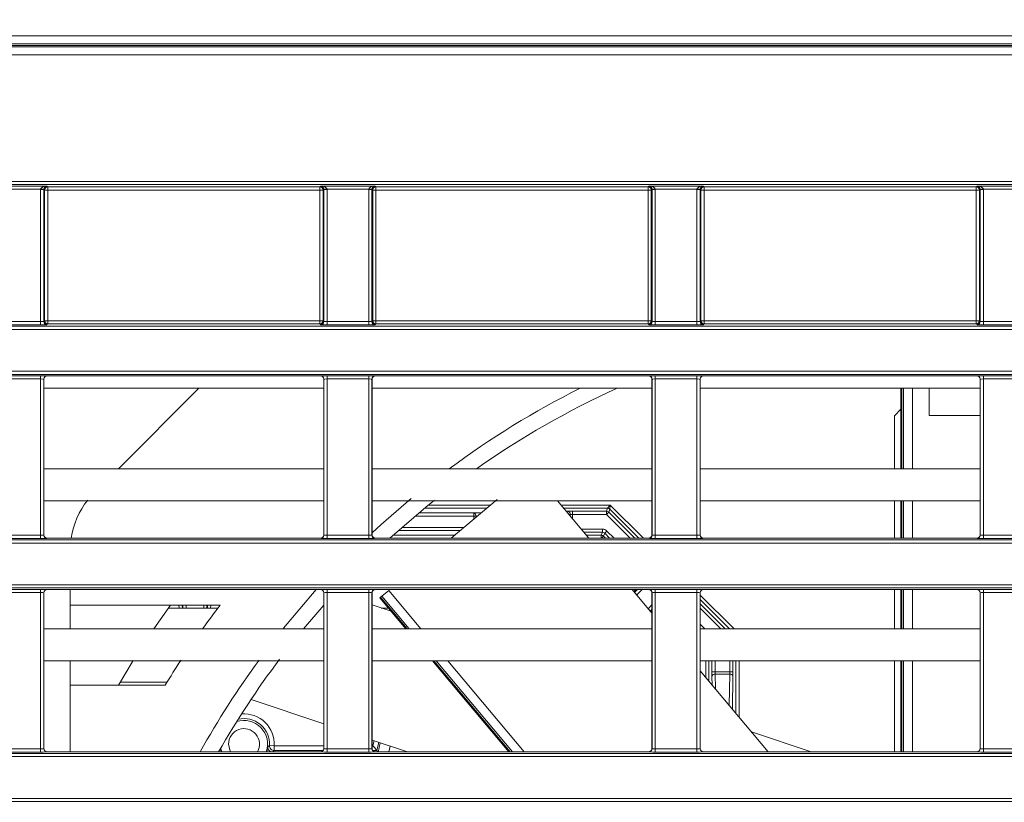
# Model space of a CAD drawing. Header units: millimetres. Extents: x 0 to 1118, y 0 to 864.
# Tile 109 of 256: x 146 to 161, y 443 to 456. Entities that reach past the tile are written whole.
import ezdxf

# ---------------------------------------------------------------- set-up
doc = ezdxf.new("R2010")
doc.units = ezdxf.units.MM
doc.styles.add('SLDTEXTSTYLE0', font='TXT', dxfattribs={"width": 0.605})
doc.dimstyles.new('SLDDIMSTYLE0', dxfattribs={"dimtxt": 3.175, "dimasz": 3.302, "dimexe": 0, "dimexo": 0.0625, "dimgap": 0.79375, "dimtad": 0, "dimtih": 1, "dimtoh": 1, "dimdec": 1, "dimlfac": 4, "dimrnd": 1e-09, "dimzin": 12, "dimdsep": 46, "dimtxsty": 'SLDTEXTSTYLE0', "dimsah": 1, "dimcen": 0.09, "dimadec": 0, "dimazin": 3, "dimtfac": 1, "dimtofl": 0, "dimtmove": 0, "dimatfit": 3, "dimfxl": 1, "dimfrac": 2, "dimtolj": 1, "dimtzin": 12, "dimarcsym": 0})

# ---------------------------------------------------------------- blocks, each defined once
blk = doc.blocks.new('_D_11')
at = {"color": 7, "linetype": 'Continuous', "lineweight": 0}
for p, q in [((93.377, 440.689), (93.377, 479.923)), ((315.67, 440.689), (315.67, 479.923)), ((93.377, 478.323), (199.067, 478.323)), ((315.67, 478.323), (209.981, 478.323))]:
    blk.add_line(p, q, dxfattribs=at)
for points in [[(93.377, 478.323), (96.679, 477.815), (96.679, 478.831)], [(315.67, 478.323), (312.368, 478.831), (312.368, 477.815)]]:
    blk.add_solid(points, dxfattribs=at)
at = {"color": 7, "linetype": 'Continuous', "lineweight": 0, "insert": (199.067, 479.98), "char_height": 3.175, "attachment_point": 1, "style": 'SLDTEXTSTYLE0'}
blk.add_mtext('889.2', dxfattribs=at)

msp = doc.modelspace()

# ---------------------------------------------------------------- linework, layer by layer
at = {"color": 7, "linetype": 'Continuous', "lineweight": 15}
for p, q in [((306.6114, 455.2761), (102.4364, 455.2761)), ((101.6538, 455.1208), (307.394, 455.1208)), ((107.0342, 450.7395), (217.2887, 450.7395)), ((216.6028, 449.9878), (107.3313, 449.9878)), ((145.964, 449.912), (145.964, 447.4791)), ((150.2838, 449.962), (146.014, 449.962)), ((150.3338, 447.4791), (150.3338, 449.912)), ((151.089, 449.912), (151.089, 447.4791)), ((155.4088, 449.962), (151.139, 449.962)), ((155.4588, 447.4791), (155.4588, 449.912)), ((156.214, 449.912), (156.214, 447.4791)), ((160.5338, 449.962), (156.264, 449.962)), ((160.5838, 447.4791), (160.5838, 449.912)), ((150.3338, 449.7714), (145.964, 449.7714)), ((147.127, 448.5139), (148.3845, 449.7714)), ((155.4588, 449.7714), (151.089, 449.7714)), ((160.5838, 449.7714), (156.214, 449.7714)), ((159.3479, 449.7714), (159.3479, 448.5139)), ((159.7858, 449.7714), (159.7858, 449.3459)), ((159.3479, 449.4421), (159.2444, 449.3386)), ((159.2444, 448.5139), (159.2444, 449.3386)), ((150.3338, 448.5139), (145.964, 448.5139)), ((155.4588, 448.5139), (151.089, 448.5139)), ((160.5838, 448.5139), (156.214, 448.5139)), ((152.3226, 447.4291), (153.0406, 448.0316)), ((150.3338, 448.0139), (145.964, 448.0139)), ((155.4588, 448.0139), (151.089, 448.0139)), ((154.4744, 447.4291), (153.9837, 448.0139)), ((160.5838, 448.0139), (156.214, 448.0139)), ((159.2444, 447.4291), (159.2444, 448.0139)), ((159.3479, 448.0139), (159.3479, 447.4291)), ((150.2838, 447.4291), (146.014, 447.4291)), ((155.4088, 447.4291), (151.139, 447.4291)), ((154.7022, 447.4596), (154.7326, 447.4291)), ((160.5338, 447.4291), (156.264, 447.4291)), ((107.297, 447.4034), (216.6029, 447.4034)), ((217.2888, 446.6517), (107.297, 446.6517)), ((145.964, 446.5759), (145.964, 444.143)), ((150.2838, 446.6259), (146.014, 446.6259)), ((146.3767, 446.6259), (146.3767, 446.0139)), ((150.3338, 444.143), (150.3338, 446.5759)), ((151.089, 446.5759), (151.089, 444.143)), ((155.4088, 446.6259), (151.139, 446.6259)), ((151.2105, 446.496), (151.2221, 446.5057)), ((151.2105, 446.496), (151.615, 446.0139)), ((151.2423, 446.5227), (151.2221, 446.5057)), ((151.2423, 446.5227), (151.3489, 446.6121)), ((155.4588, 446.256), (155.1484, 446.6259)), ((155.4588, 444.143), (155.4588, 446.5759)), ((156.214, 446.5759), (156.214, 444.143)), ((160.5338, 446.6259), (156.264, 446.6259)), ((159.2444, 446.0139), (159.2444, 446.6259)), ((159.3479, 446.6259), (159.3479, 446.0139)), ((160.5838, 444.143), (160.5838, 446.5759)), ((146.3767, 446.3851), (148.7187, 446.3851)), ((147.9405, 446.3851), (147.6817, 446.0139)), ((148.6833, 446.3386), (147.9072, 446.3386)), ((148.1251, 446.3851), (148.1263, 446.3386)), ((148.5171, 446.3386), (148.5184, 446.3851)), ((150.3338, 446.3806), (150.0203, 446.0139)), ((151.089, 446.3864), (151.3858, 446.2871)), ((151.3425, 446.3386), (151.2318, 446.3386)), ((155.4429, 446.2748), (155.4588, 446.2899)), ((150.3338, 446.0139), (145.964, 446.0139)), ((155.4588, 446.0139), (151.089, 446.0139)), ((160.5838, 446.0139), (156.214, 446.0139)), ((150.3338, 445.5139), (145.964, 445.5139)), ((146.3767, 445.5139), (146.3767, 444.093)), ((147.3593, 445.5169), (147.1292, 445.1351)), ((155.4588, 445.5139), (151.089, 445.5139)), ((152.0345, 445.5139), (153.2268, 444.093)), ((160.5838, 445.5139), (156.214, 445.5139)), ((159.2444, 444.093), (159.2444, 445.5139)), ((159.3479, 445.5139), (159.3479, 444.093)), ((157.2737, 444.093), (156.214, 445.3559)), ((147.858, 445.1351), (146.3767, 445.1351)), ((150.3338, 444.5301), (149.1987, 444.9099)), ((157.0124, 444.4045), (157.9432, 444.093)), ((151.6401, 444.093), (151.089, 444.2774)), ((151.195, 444.2419), (151.1646, 444.1123)), ((151.1845, 444.0892), (151.2169, 444.2346)), ((150.2838, 444.093), (146.014, 444.093)), ((150.3233, 444.1123), (149.5613, 444.1123)), ((151.1646, 444.1123), (151.0995, 444.1123)), ((155.4088, 444.093), (151.139, 444.093)), ((151.1646, 444.1123), (151.1812, 444.093)), ((151.3706, 444.1832), (151.349, 444.093)), ((151.3717, 444.1828), (151.3501, 444.093)), ((151.5991, 444.093), (151.6026, 444.1056)), ((160.5338, 444.093), (156.264, 444.093))]:
    msp.add_line(p, q, dxfattribs=at)
at = {"color": 9, "linetype": 'Continuous', "lineweight": 0}
for p, q in [((101.6611, 455.1033), (307.3868, 455.1033)), ((306.6114, 455.1511), (102.4364, 455.1511)), ((307.3868, 454.9783), (101.6611, 454.9783)), ((105.0123, 453.0003), (304.0356, 453.0003)), ((304.0356, 452.9503), (105.0123, 452.9503)), ((145.1623, 452.928), (146.0105, 452.928)), ((145.9123, 452.878), (145.2605, 452.878)), ((145.9623, 452.8771), (145.9123, 452.878)), ((145.9123, 450.8118), (145.9123, 452.8763)), ((145.9623, 452.8763), (145.9123, 452.8763)), ((145.9736, 452.8649), (145.9623, 452.8763)), ((145.9623, 452.8763), (145.9623, 450.8135)), ((145.9736, 450.8248), (145.9736, 452.8649)), ((145.9736, 452.8649), (146.0236, 452.8649)), ((146.0105, 452.928), (146.0236, 452.9149)), ((146.0236, 452.9149), (150.2742, 452.9149)), ((146.0236, 452.9149), (146.0236, 452.8649)), ((150.2742, 452.8649), (146.0236, 452.8649)), ((146.0236, 452.8649), (146.0236, 450.8248)), ((150.2742, 452.9149), (150.2873, 452.928)), ((150.2742, 452.8649), (150.2742, 452.9149)), ((150.3242, 452.8649), (150.2742, 452.8649)), ((150.2742, 450.8248), (150.2742, 452.8649)), ((150.2873, 452.928), (151.1355, 452.928)), ((150.3355, 452.8763), (150.3242, 452.8649)), ((150.3242, 452.8649), (150.3242, 450.8248)), ((150.3855, 452.878), (150.3355, 452.8771)), ((150.3355, 450.8135), (150.3355, 452.8763)), ((150.3855, 452.8763), (150.3355, 452.8763)), ((151.0373, 452.878), (150.3855, 452.878)), ((150.3855, 452.8763), (150.3855, 450.8118)), ((151.0873, 452.8771), (151.0373, 452.878)), ((151.0373, 450.8118), (151.0373, 452.8763)), ((151.0873, 452.8763), (151.0373, 452.8763)), ((151.0986, 452.8649), (151.0873, 452.8763)), ((151.0873, 452.8763), (151.0873, 450.8135)), ((151.0986, 450.8248), (151.0986, 452.8649)), ((151.0986, 452.8649), (151.1486, 452.8649)), ((151.1355, 452.928), (151.1486, 452.9149)), ((151.1486, 452.9149), (155.3992, 452.9149)), ((151.1486, 452.9149), (151.1486, 452.8649)), ((151.1486, 452.8649), (151.1486, 450.8248)), ((155.3992, 452.8649), (151.1486, 452.8649)), ((155.3992, 452.9149), (155.4123, 452.928)), ((155.3992, 452.8649), (155.3992, 452.9149)), ((155.4492, 452.8649), (155.3992, 452.8649)), ((155.3992, 450.8248), (155.3992, 452.8649)), ((155.4123, 452.928), (156.2605, 452.928)), ((155.4605, 452.8763), (155.4492, 452.8649)), ((155.4492, 452.8649), (155.4492, 450.8248)), ((155.5105, 452.878), (155.4605, 452.8771)), ((155.5105, 452.8763), (155.4605, 452.8763)), ((155.4605, 450.8135), (155.4605, 452.8763)), ((156.1623, 452.878), (155.5105, 452.878)), ((155.5105, 452.8763), (155.5105, 450.8118)), ((156.2123, 452.8771), (156.1623, 452.878)), ((156.1623, 450.8118), (156.1623, 452.8763)), ((156.2123, 452.8763), (156.1623, 452.8763)), ((156.2236, 452.8649), (156.2123, 452.8763)), ((156.2123, 452.8763), (156.2123, 450.8135)), ((156.2236, 450.8248), (156.2236, 452.8649)), ((156.2236, 452.8649), (156.2736, 452.8649)), ((156.2605, 452.928), (156.2736, 452.9149)), ((156.2736, 452.9149), (160.5242, 452.9149)), ((156.2736, 452.9149), (156.2736, 452.8649)), ((160.5242, 452.8649), (156.2736, 452.8649)), ((156.2736, 452.8649), (156.2736, 450.8248)), ((160.5242, 452.9149), (160.5373, 452.928)), ((160.5242, 452.8649), (160.5242, 452.9149)), ((160.5742, 452.8649), (160.5242, 452.8649)), ((160.5242, 450.8248), (160.5242, 452.8649)), ((160.5373, 452.928), (161.3855, 452.928)), ((160.5855, 452.8763), (160.5742, 452.8649)), ((160.5742, 452.8649), (160.5742, 450.8248)), ((160.6355, 452.878), (160.5855, 452.8771)), ((160.6355, 452.8763), (160.5855, 452.8763)), ((160.5855, 450.8135), (160.5855, 452.8763)), ((161.2873, 452.878), (160.6355, 452.878)), ((160.6355, 452.8763), (160.6355, 450.8118)), ((145.2605, 450.8118), (145.9123, 450.8118)), ((145.9123, 450.8118), (145.9123, 450.7618)), ((145.9623, 450.8135), (145.9736, 450.8248)), ((145.9736, 450.8248), (146.0236, 450.8248)), ((146.0236, 450.8248), (146.0236, 450.7749)), ((146.0236, 450.8248), (150.2742, 450.8248)), ((150.2742, 450.7749), (150.2742, 450.8248)), ((150.2742, 450.8248), (150.3242, 450.8248)), ((150.3242, 450.8248), (150.3355, 450.8135)), ((150.3855, 450.8118), (150.3855, 450.7618)), ((150.3855, 450.8118), (151.0373, 450.8118)), ((151.0373, 450.8118), (151.0373, 450.7618)), ((151.0873, 450.8135), (151.0986, 450.8248)), ((151.0986, 450.8248), (151.1486, 450.8248)), ((151.1486, 450.8248), (151.1486, 450.7749)), ((151.1486, 450.8248), (155.3992, 450.8248)), ((155.3992, 450.7749), (155.3992, 450.8248)), ((155.3992, 450.8248), (155.4492, 450.8248)), ((155.4492, 450.8248), (155.4605, 450.8135)), ((155.5105, 450.8118), (155.5105, 450.7618)), ((155.5105, 450.8118), (156.1623, 450.8118)), ((156.1623, 450.8118), (156.1623, 450.7618)), ((156.2123, 450.8135), (156.2236, 450.8248)), ((156.2236, 450.8248), (156.2736, 450.8248)), ((156.2736, 450.8248), (156.2736, 450.7749)), ((156.2736, 450.8248), (160.5242, 450.8248)), ((160.5242, 450.7749), (160.5242, 450.8248)), ((160.5242, 450.8248), (160.5742, 450.8248)), ((160.5742, 450.8248), (160.5855, 450.8135)), ((160.6355, 450.8118), (160.6355, 450.7618)), ((160.6355, 450.8118), (161.2873, 450.8118)), ((217.3898, 450.6895), (107.0342, 450.6895)), ((145.9123, 450.7618), (145.2605, 450.7618)), ((146.0236, 450.7749), (146.0123, 450.7635)), ((150.2742, 450.7749), (146.0236, 450.7749)), ((150.2856, 450.7635), (150.2742, 450.7749)), ((151.0373, 450.7618), (150.3855, 450.7618)), ((151.1486, 450.7749), (151.1373, 450.7635)), ((155.3992, 450.7749), (151.1486, 450.7749)), ((155.4106, 450.7635), (155.3992, 450.7749)), ((156.1623, 450.7618), (155.5105, 450.7618)), ((156.2736, 450.7749), (156.2623, 450.7635)), ((160.5242, 450.7749), (156.2736, 450.7749)), ((160.5356, 450.7635), (160.5242, 450.7749)), ((161.2873, 450.7618), (160.6355, 450.7618)), ((107.3313, 450.0378), (216.7516, 450.0378)), ((145.2605, 449.9655), (145.9123, 449.9655)), ((145.9123, 449.9155), (145.2605, 449.9155)), ((145.9123, 449.9655), (145.9123, 449.9155)), ((145.9123, 447.4756), (145.9123, 449.9155)), ((145.9623, 449.9138), (145.9623, 447.4774)), ((145.964, 449.912), (145.9623, 449.9138)), ((146.0123, 449.9638), (146.014, 449.962)), ((150.2838, 449.962), (150.2856, 449.9638)), ((150.3355, 449.9138), (150.3338, 449.912)), ((150.3355, 447.4774), (150.3355, 449.9138)), ((150.3855, 449.9655), (151.0373, 449.9655)), ((150.3855, 449.9655), (150.3855, 449.9155)), ((151.0373, 449.9155), (150.3855, 449.9155)), ((150.3855, 449.9155), (150.3855, 447.4756)), ((151.0373, 449.9655), (151.0373, 449.9155)), ((151.0373, 447.4756), (151.0373, 449.9155)), ((151.0873, 449.9138), (151.0873, 447.4774)), ((151.089, 449.912), (151.0873, 449.9138)), ((151.1373, 449.9638), (151.139, 449.962)), ((155.4088, 449.962), (155.4106, 449.9638)), ((155.4605, 449.9138), (155.4588, 449.912)), ((155.4605, 447.4774), (155.4605, 449.9138)), ((155.5105, 449.9655), (156.1623, 449.9655)), ((155.5105, 449.9655), (155.5105, 449.9155)), ((156.1623, 449.9155), (155.5105, 449.9155)), ((155.5105, 449.9155), (155.5105, 447.4756)), ((156.1623, 449.9655), (156.1623, 449.9155)), ((156.1623, 447.4756), (156.1623, 449.9155)), ((156.2123, 449.9138), (156.2123, 447.4774)), ((156.214, 449.912), (156.2123, 449.9138)), ((156.2623, 449.9638), (156.264, 449.962)), ((160.5338, 449.962), (160.5356, 449.9638)), ((160.5855, 449.9138), (160.5838, 449.912)), ((160.5855, 447.4774), (160.5855, 449.9138)), ((160.6355, 449.9655), (161.2873, 449.9655)), ((160.6355, 449.9655), (160.6355, 449.9155)), ((161.2873, 449.9155), (160.6355, 449.9155)), ((160.6355, 449.9155), (160.6355, 447.4756)), ((159.363, 449.7714), (159.363, 448.5139)), ((159.3894, 448.5139), (159.3894, 449.7714)), ((159.5285, 449.7714), (159.5285, 448.5139)), ((152.8788, 447.8959), (151.9078, 447.8959)), ((151.9691, 447.9458), (152.9384, 447.9458)), ((154.0408, 447.9458), (154.8088, 447.9458)), ((154.7674, 447.8959), (154.0827, 447.8959)), ((154.7482, 447.8496), (154.7674, 447.8959)), ((154.7674, 447.8959), (154.8088, 447.9458)), ((154.8028, 447.8812), (154.7836, 447.8349)), ((154.8088, 447.9458), (154.8028, 447.8812)), ((155.2548, 447.4291), (154.8028, 447.8812)), ((154.8088, 447.9458), (155.3255, 447.4291)), ((159.363, 448.0139), (159.363, 447.4291)), ((159.3894, 447.4291), (159.3894, 448.0139)), ((159.5285, 448.0139), (159.5285, 447.4291)), ((152.6771, 447.7734), (151.7606, 447.7734)), ((151.8202, 447.8234), (152.6771, 447.8234)), ((152.6771, 447.8234), (152.7949, 447.8254)), ((152.6771, 447.7734), (152.6771, 447.8234)), ((152.6771, 447.7266), (152.6771, 447.7734)), ((152.7124, 447.7734), (152.6771, 447.7734)), ((152.7333, 447.7738), (152.7124, 447.7734)), ((152.7124, 447.7734), (152.7124, 447.7563)), ((154.1224, 447.8486), (154.1478, 447.8491)), ((154.1832, 447.7991), (154.1642, 447.7987)), ((154.1832, 447.7762), (154.1832, 447.7991)), ((154.2185, 447.8496), (154.7482, 447.8496)), ((154.2185, 447.7996), (154.2185, 447.8496)), ((154.2185, 447.7996), (154.2185, 447.734)), ((154.7482, 447.7996), (154.2185, 447.7996)), ((154.7482, 447.7996), (154.7482, 447.8496)), ((154.7482, 447.7996), (154.7836, 447.8349)), ((155.1187, 447.4291), (154.7482, 447.7996)), ((154.7836, 447.8349), (155.1894, 447.4291)), ((151.5552, 447.5967), (152.5222, 447.5967)), ((154.3558, 447.5705), (154.686, 447.5705)), ((154.686, 447.5205), (154.686, 447.5705)), ((145.2605, 447.4756), (145.9123, 447.4756)), ((145.9123, 447.4257), (145.2605, 447.4257)), ((145.9123, 447.4756), (145.9123, 447.4257)), ((145.9623, 447.4774), (145.964, 447.4791)), ((146.014, 447.4291), (146.0123, 447.4274)), ((150.2856, 447.4274), (150.2838, 447.4291)), ((150.3338, 447.4791), (150.3355, 447.4774)), ((150.3855, 447.4756), (150.3855, 447.4257)), ((150.3855, 447.4756), (151.0373, 447.4756)), ((151.0373, 447.4257), (150.3855, 447.4257)), ((151.0373, 447.4756), (151.0373, 447.4257)), ((151.0873, 447.4774), (151.089, 447.4791)), ((151.139, 447.4291), (151.1373, 447.4274)), ((151.4176, 447.4742), (152.3763, 447.4742)), ((152.4626, 447.5467), (151.4986, 447.5467)), ((154.686, 447.5205), (154.3977, 447.5205)), ((154.4366, 447.4742), (154.6668, 447.4742)), ((154.6668, 447.4742), (154.686, 447.5205)), ((154.6668, 447.4742), (154.6668, 447.4291)), ((154.6717, 447.4291), (154.7022, 447.4596)), ((154.7213, 447.5058), (154.7022, 447.4596)), ((154.7213, 447.5058), (154.7567, 447.5412)), ((154.798, 447.4291), (154.7213, 447.5058)), ((154.7567, 447.5412), (154.8687, 447.4291)), ((155.4106, 447.4274), (155.4088, 447.4291)), ((155.4588, 447.4791), (155.4605, 447.4774)), ((155.5105, 447.4756), (156.1623, 447.4756)), ((155.5105, 447.4756), (155.5105, 447.4257)), ((156.1623, 447.4257), (155.5105, 447.4257)), ((156.1623, 447.4756), (156.1623, 447.4257)), ((156.2123, 447.4774), (156.214, 447.4791)), ((156.264, 447.4291), (156.2623, 447.4274)), ((160.5356, 447.4274), (160.5338, 447.4291)), ((160.5838, 447.4791), (160.5855, 447.4774)), ((160.6355, 447.4756), (160.6355, 447.4257)), ((160.6355, 447.4756), (161.2873, 447.4756)), ((161.2873, 447.4257), (160.6355, 447.4257)), ((216.7517, 447.3534), (107.297, 447.3534)), ((107.297, 446.7016), (217.39, 446.7016)), ((145.2605, 446.6294), (145.9123, 446.6294)), ((145.9123, 446.5794), (145.2605, 446.5794)), ((145.9123, 446.5794), (145.9123, 446.6294)), ((145.9123, 444.1395), (145.9123, 446.5794)), ((145.9623, 446.5777), (145.9623, 444.1412)), ((145.964, 446.5759), (145.9623, 446.5777)), ((146.0123, 446.6277), (146.014, 446.6259)), ((150.2838, 446.6259), (150.2856, 446.6277)), ((150.3355, 446.5777), (150.3338, 446.5759)), ((150.3355, 444.1412), (150.3355, 446.5777)), ((150.3855, 446.6294), (151.0373, 446.6294)), ((150.3855, 446.5794), (150.3855, 446.6294)), ((151.0373, 446.5794), (150.3855, 446.5794)), ((150.3855, 446.5794), (150.3855, 444.1395)), ((151.0373, 446.5794), (151.0373, 446.6294)), ((151.0373, 444.1395), (151.0373, 446.5794)), ((151.0873, 446.5777), (151.0873, 444.1412)), ((151.089, 446.5759), (151.0873, 446.5777)), ((151.1373, 446.6277), (151.139, 446.6259)), ((151.2221, 446.5057), (151.6347, 446.0139)), ((151.6692, 446.0139), (151.2423, 446.5227)), ((151.3489, 446.6121), (151.8508, 446.0139)), ((155.2057, 446.6259), (155.1752, 446.5939)), ((155.1878, 446.5789), (155.2348, 446.6259)), ((155.3055, 446.6259), (155.2201, 446.5405)), ((155.4088, 446.6259), (155.4106, 446.6277)), ((155.4605, 446.5777), (155.4588, 446.5759)), ((155.4605, 444.1412), (155.4605, 446.5777)), ((155.5105, 446.6294), (156.1623, 446.6294)), ((155.5105, 446.5794), (155.5105, 446.6294)), ((156.1623, 446.5794), (155.5105, 446.5794)), ((155.5105, 446.5794), (155.5105, 444.1395)), ((156.1623, 446.5794), (156.1623, 446.6294)), ((156.1623, 444.1395), (156.1623, 446.5794)), ((156.2123, 446.5777), (156.2123, 444.1412)), ((156.214, 446.5759), (156.2123, 446.5777)), ((156.214, 446.5407), (156.7407, 446.0139)), ((156.2623, 446.6277), (156.264, 446.6259)), ((159.363, 446.6259), (159.363, 446.0139)), ((159.3894, 446.0139), (159.3894, 446.6259)), ((159.5285, 446.6259), (159.5285, 446.0139)), ((160.5338, 446.6259), (160.5356, 446.6277)), ((160.5855, 446.5777), (160.5838, 446.5759)), ((160.5855, 444.1412), (160.5855, 446.5777)), ((160.6355, 446.6294), (161.2873, 446.6294)), ((160.6355, 446.5794), (160.6355, 446.6294)), ((161.2873, 446.5794), (160.6355, 446.5794)), ((160.6355, 446.5794), (160.6355, 444.1395)), ((148.0752, 446.3386), (148.0739, 446.3851)), ((148.1334, 446.3386), (148.1334, 446.3851)), ((148.1834, 446.3851), (148.1834, 446.3386)), ((148.4601, 446.3386), (148.4601, 446.3851)), ((148.5101, 446.3851), (148.5101, 446.3386)), ((148.5696, 446.3851), (148.5683, 446.3386)), ((155.3986, 446.3277), (155.4588, 446.3878)), ((156.67, 446.0139), (156.214, 446.47)), ((156.214, 446.4045), (156.6046, 446.0139)), ((155.4588, 446.3171), (155.4309, 446.2892)), ((156.5339, 446.0139), (156.214, 446.3338)), ((156.214, 446.0839), (156.2839, 446.0139)), ((152.0542, 445.5139), (153.2465, 444.093)), ((153.281, 444.093), (152.0888, 445.5139)), ((152.2703, 445.5139), (153.4626, 444.093)), ((156.2995, 445.254), (156.2995, 445.5139)), ((156.3495, 445.5139), (156.3495, 445.1945)), ((156.3958, 445.3432), (156.3958, 445.5139)), ((156.4458, 445.5139), (156.4458, 445.3432)), ((156.6749, 445.3432), (156.6749, 445.5139)), ((156.7248, 445.5139), (156.7248, 445.3432)), ((156.7711, 444.692), (156.7711, 445.5139)), ((156.8211, 445.5139), (156.8211, 444.6324)), ((159.363, 445.5139), (159.363, 444.093)), ((159.3894, 444.093), (159.3894, 445.5139)), ((159.5285, 445.5139), (159.5285, 444.093)), ((156.4458, 445.3432), (156.3958, 445.3432)), ((156.3987, 445.1358), (156.3963, 445.2725)), ((156.4458, 445.3432), (156.6749, 445.3432)), ((156.4463, 445.3079), (156.4503, 445.0743)), ((156.6743, 445.3079), (156.4463, 445.3079)), ((156.6658, 444.8175), (156.6743, 445.3079)), ((156.7248, 445.3432), (156.6749, 445.3432)), ((156.7243, 445.2725), (156.7154, 444.7584)), ((147.1546, 445.1785), (147.8848, 445.1785)), ((149.4864, 444.1915), (149.5613, 444.1873)), ((149.5613, 444.1873), (149.5613, 444.1123)), ((149.5613, 444.1873), (150.3338, 444.1873)), ((151.089, 444.1873), (151.1028, 444.1873)), ((151.1028, 444.1873), (151.1239, 444.2657)), ((99.8275, 444.0673), (226.8837, 444.0673)), ((145.2605, 444.1395), (145.9123, 444.1395)), ((145.9123, 444.0895), (145.2605, 444.0895)), ((145.9123, 444.0895), (145.9123, 444.1395)), ((145.9623, 444.1412), (145.964, 444.143)), ((146.014, 444.093), (146.0123, 444.0913)), ((150.2856, 444.0913), (150.2838, 444.093)), ((150.3338, 444.143), (150.3355, 444.1412)), ((150.3855, 444.0895), (150.3855, 444.1395)), ((150.3855, 444.1395), (151.0373, 444.1395)), ((151.0373, 444.0895), (150.3855, 444.0895)), ((151.0373, 444.0895), (151.0373, 444.1395)), ((151.0873, 444.1412), (151.089, 444.143)), ((151.139, 444.093), (151.1373, 444.0913)), ((155.4106, 444.0913), (155.4088, 444.093)), ((155.4588, 444.143), (155.4605, 444.1412)), ((155.5105, 444.0895), (155.5105, 444.1395)), ((155.5105, 444.1395), (156.1623, 444.1395)), ((156.1623, 444.0895), (155.5105, 444.0895)), ((156.1623, 444.0895), (156.1623, 444.1395)), ((156.2123, 444.1412), (156.214, 444.143)), ((156.264, 444.093), (156.2623, 444.0913)), ((160.5356, 444.0913), (160.5338, 444.093)), ((160.5838, 444.143), (160.5855, 444.1412)), ((160.6355, 444.0895), (160.6355, 444.1395)), ((160.6355, 444.1395), (161.2873, 444.1395)), ((161.2873, 444.0895), (160.6355, 444.0895)), ((226.8837, 444.0173), (99.8275, 444.0173)), ((99.8275, 443.3655), (227.4982, 443.3655)), ((227.4982, 443.3155), (99.8275, 443.3155))]:
    msp.add_line(p, q, dxfattribs=at)
at = {"color": 7, "linetype": 'Continuous', "lineweight": 15, "flags": 128}
for points in [[(151.089, 447.5122), (151.2313, 447.6428), (151.6982, 448.0471)], [(152.0626, 448.0209), (151.9305, 447.9144), (151.3679, 447.4291)], [(149.6982, 446.0139), (149.7058, 446.0235), (150.2176, 446.6259)], [(148.8476, 444.2136), (148.866, 444.1213), (148.8799, 444.093)], [(148.7208, 444.1421), (148.7274, 444.1139), (148.7338, 444.093)], [(148.7407, 444.093), (148.7278, 444.1401), (148.7258, 444.1507)], [(149.444, 444.093), (149.4504, 444.1139), (149.4616, 444.1724)]]:
    msp.add_lwpolyline(points, dxfattribs=at)
at = {"color": 9, "linetype": 'Continuous', "lineweight": 0}
for centre, radius, start, end in [((146.0236, 452.8649), 0.05, 90.02044, 179.97956), ((150.2742, 452.8649), 0.05, 0.02044, 89.97956), ((151.1486, 452.8649), 0.05, 90.02044, 179.97956), ((155.3992, 452.8649), 0.05, 0.02044, 89.97956), ((156.2736, 452.8649), 0.05, 90.02044, 179.97956), ((160.5242, 452.8649), 0.05, 0.02044, 89.97956), ((146.0123, 450.8135), 0.05, 180.02044, 269.97956), ((146.0236, 450.8249), 0.05, 180.02044, 269.97956), ((150.2742, 450.8249), 0.05, 270.02044, 359.97956), ((150.2855, 450.8135), 0.05, 270.02044, 359.97956), ((151.1373, 450.8135), 0.05, 180.02044, 269.97956), ((151.1486, 450.8249), 0.05, 180.02044, 269.97956), ((155.3992, 450.8249), 0.05, 270.02044, 359.97956), ((155.4105, 450.8135), 0.05, 270.02044, 359.97956), ((156.2623, 450.8135), 0.05, 180.02044, 269.97956), ((156.2736, 450.8249), 0.05, 180.02044, 269.97956), ((160.5242, 450.8249), 0.05, 270.02044, 359.97956), ((160.5355, 450.8135), 0.05, 270.02044, 359.97956), ((146.0123, 449.9138), 0.05, 90.02044, 179.97956), ((150.2855, 449.9138), 0.05, 0.02044, 89.97956), ((151.1373, 449.9138), 0.05, 90.02044, 179.97956), ((155.4105, 449.9138), 0.05, 0.02044, 89.97956), ((156.2623, 449.9138), 0.05, 90.02044, 179.97956), ((160.5355, 449.9138), 0.05, 0.02044, 89.97956), ((154.7674, 447.8458), 0.05, 45.00748, 89.99252), ((152.6675, 447.7791), 0.0453, 352.77494, 77.76207), ((154.1382, 447.8048), 0.0453, 352.77494, 77.76207), ((154.7482, 447.7996), 0.05, 45.00748, 89.99252), ((146.0123, 447.4774), 0.05, 180.02044, 269.97956), ((150.2855, 447.4774), 0.05, 270.02044, 359.97956), ((151.1373, 447.4774), 0.05, 180.02044, 269.97956), ((154.6668, 447.4242), 0.05, 45.00748, 89.99252), ((155.4105, 447.4774), 0.05, 270.02044, 359.97956), ((156.2623, 447.4774), 0.05, 180.02044, 269.97956), ((160.5355, 447.4774), 0.05, 270.02044, 359.97956), ((146.0123, 446.5776), 0.05, 90.02044, 179.97956), ((150.2855, 446.5776), 0.05, 0.02044, 89.97956), ((151.1373, 446.5776), 0.05, 90.02044, 179.97956), ((155.4105, 446.5776), 0.05, 0.02044, 89.97956), ((156.2623, 446.5776), 0.05, 90.02044, 179.97956), ((160.5355, 446.5776), 0.05, 0.02044, 89.97956), ((156.4406, 445.2629), 0.0453, 82.77494, 167.76207), ((156.68, 445.2629), 0.0453, 12.23793, 97.22506), ((149.0889, 444.2136), 0.4731, 356.81349, 94.52329), ((149.5613, 444.1873), 0.075, 176.83541, 269.97808), ((146.0123, 444.1413), 0.05, 180.02044, 269.97956), ((150.2855, 444.1413), 0.05, 270.02044, 359.97956), ((151.1373, 444.1413), 0.05, 180.02044, 269.97956), ((155.4105, 444.1413), 0.05, 270.02044, 359.97956), ((156.2623, 444.1413), 0.05, 180.02044, 269.97956), ((160.5355, 444.1413), 0.05, 270.02044, 359.97956)]:
    msp.add_arc(centre, radius, start, end, dxfattribs=at)
at = {"color": 7, "linetype": 'Continuous', "lineweight": 15}
for centre, radius, start, end in [((160.6267, 437.2636), 14, 116.69434, 126.52528), ((160.6267, 437.2636), 13.75, 114.54163, 125.09447), ((147.6267, 447.2459), 1.25, 141.44022, 171.56891), ((160.6267, 437.2636), 15, 142.54781, 144.31315), ((160.6267, 437.2636), 15, 146.58982, 148.34752), ((160.6267, 437.2636), 14, 143.8307, 150.80299), ((160.6267, 437.2636), 13.75, 142.99933, 150.21918), ((149.0889, 444.2136), 0.3685, 340.89577, 108.04894), ((149.0889, 444.2136), 0.3981, 356.81349, 103.17465), ((149.0889, 444.2136), 0.2413, 330.00904, 180)]:
    msp.add_arc(centre, radius, start, end, dxfattribs=at)
at = {"color": 9, "linetype": 'Continuous', "lineweight": 0}
for centre, major_axis, ratio, start_param, end_param in [((146.0105, 452.878), (0.0983, 0.0012), 0.5086707, 1.5647026, 3.1180456), ((146.0123, 452.8762), (0.0707, -0.0707), 0.9996955, 3.9096898, 3.9268385), ((146.0105, 452.878), (0.019, 0.0467), 0.9516315, 0.403711, 1.957054), ((146.0123, 452.8762), (0.0354, -0.0354), 0.999087, 3.9096898, 3.9268385), ((150.2873, 452.878), (-0.019, 0.0467), 0.9516315, 4.3261313, 5.8794743), ((150.2873, 452.878), (0.0983, -0.0012), 0.5086707, 0.023547, 1.5768901), ((150.2855, 452.8762), (0.0354, 0.0354), 0.999087, 5.4979394, 5.5150881), ((150.2855, 452.8762), (0.0707, 0.0707), 0.9996955, 5.4979394, 5.5150881), ((151.1355, 452.878), (0.0983, 0.0012), 0.5086707, 1.5647026, 3.1180456), ((151.1373, 452.8762), (0.0707, -0.0707), 0.9996955, 3.9096898, 3.9268385), ((151.1355, 452.878), (0.019, 0.0467), 0.9516315, 0.403711, 1.957054), ((151.1373, 452.8762), (0.0354, -0.0354), 0.999087, 3.9096898, 3.9268385), ((155.4123, 452.878), (-0.019, 0.0467), 0.9516315, 4.3261313, 5.8794743), ((155.4123, 452.878), (0.0983, -0.0012), 0.5086707, 0.023547, 1.5768901), ((155.4105, 452.8762), (0.0354, 0.0354), 0.999087, 5.4979394, 5.5150881), ((155.4105, 452.8762), (0.0707, 0.0707), 0.9996955, 5.4979394, 5.5150881), ((156.2605, 452.878), (0.0983, 0.0012), 0.5086707, 1.5647026, 3.1180456), ((156.2623, 452.8762), (0.0707, -0.0707), 0.9996955, 3.9096898, 3.9268385), ((156.2605, 452.878), (0.019, 0.0467), 0.9516315, 0.403711, 1.957054), ((156.2623, 452.8762), (0.0354, -0.0354), 0.999087, 3.9096898, 3.9268385), ((160.5373, 452.878), (-0.019, 0.0467), 0.9516315, 4.3261313, 5.8794743), ((160.5373, 452.878), (0.0983, -0.0012), 0.5086707, 0.023547, 1.5768901), ((160.5355, 452.8762), (0.0354, 0.0354), 0.999087, 5.4979394, 5.5150881), ((160.5355, 452.8762), (0.0707, 0.0707), 0.9996955, 5.4979394, 5.5150881), ((145.9123, 450.8135), (0.05, 0), 0.0349101, 4.712389, 6.265732), ((150.3855, 450.8135), (0.05, 0), 0.0349101, 3.1590459, 4.712389), ((151.0373, 450.8135), (0.05, 0), 0.0349101, 4.712389, 6.265732), ((155.5105, 450.8135), (0.05, 0), 0.0349101, 3.1590459, 4.712389), ((156.1623, 450.8135), (0.05, 0), 0.0349101, 4.712389, 6.265732), ((160.6355, 450.8135), (0.05, 0), 0.0349101, 3.1590459, 4.712389), ((145.9123, 450.7635), (0.1, 0), 0.0174551, 4.712389, 6.265732), ((150.3855, 450.7635), (0.1, 0), 0.0174551, 3.1590459, 4.712389), ((151.0373, 450.7635), (0.1, 0), 0.0174551, 4.712389, 6.265732), ((155.5105, 450.7635), (0.1, 0), 0.0174551, 3.1590459, 4.712389), ((156.1623, 450.7635), (0.1, 0), 0.0174551, 4.712389, 6.265732), ((160.6355, 450.7635), (0.1, 0), 0.0174551, 3.1590459, 4.712389), ((145.9123, 449.9637), (0.1, 0), 0.0174551, 0.0174533, 1.5707963), ((145.9123, 449.9137), (0.05, 0), 0.0349101, 0.0174533, 1.5707963), ((150.3855, 449.9637), (0.1, 0), 0.0174551, 1.5707963, 3.1241394), ((150.3855, 449.9137), (0.05, 0), 0.0349101, 1.5707963, 3.1241394), ((151.0373, 449.9637), (0.1, 0), 0.0174551, 0.0174533, 1.5707963), ((151.0373, 449.9137), (0.05, 0), 0.0349101, 0.0174533, 1.5707963), ((155.5105, 449.9637), (0.1, 0), 0.0174551, 1.5707963, 3.1241394), ((155.5105, 449.9137), (0.05, 0), 0.0349101, 1.5707963, 3.1241394), ((156.1623, 449.9637), (0.1, 0), 0.0174551, 0.0174533, 1.5707963), ((156.1623, 449.9137), (0.05, 0), 0.0349101, 0.0174533, 1.5707963), ((160.6355, 449.9637), (0.1, 0), 0.0174551, 1.5707963, 3.1241394), ((160.6355, 449.9137), (0.05, 0), 0.0349101, 1.5707963, 3.1241394), ((154.2185, 447.8478), (0.1, 0), 0.0174551, 1.5707963, 2.3561945), ((154.2185, 447.7978), (0.05, 0), 0.0349101, 1.5707963, 2.3561945), ((154.686, 447.4705), (0.0383, 0.0924), 0.9998216, 5.8905493, 6.6758213), ((145.9123, 447.4774), (0.05, 0), 0.0349101, 4.712389, 6.265732), ((145.9123, 447.4274), (0.1, 0), 0.0174551, 4.712389, 6.265732), ((150.3855, 447.4274), (0.1, 0), 0.0174551, 3.1590459, 4.712389), ((150.3855, 447.4774), (0.05, 0), 0.0349101, 3.1590459, 4.712389), ((151.0373, 447.4774), (0.05, 0), 0.0349101, 4.712389, 6.265732), ((151.0373, 447.4274), (0.1, 0), 0.0174551, 4.712389, 6.265732), ((154.686, 447.4705), (0.0191, 0.0462), 0.9994649, 5.8905493, 6.6758213), ((155.5105, 447.4274), (0.1, 0), 0.0174551, 3.1590459, 4.712389), ((155.5105, 447.4774), (0.05, 0), 0.0349101, 3.1590459, 4.712389), ((156.1623, 447.4774), (0.05, 0), 0.0349101, 4.712389, 6.265732), ((156.1623, 447.4274), (0.1, 0), 0.0174551, 4.712389, 6.265732), ((160.6355, 447.4274), (0.1, 0), 0.0174551, 3.1590459, 4.712389), ((160.6355, 447.4774), (0.05, 0), 0.0349101, 3.1590459, 4.712389), ((145.9123, 446.6276), (0.1, 0), 0.0174551, 0.0174533, 1.5707963), ((145.9123, 446.5776), (0.05, 0), 0.0349101, 0.0174533, 1.5707963), ((150.3855, 446.6276), (0.1, 0), 0.0174551, 1.5707963, 3.1241394), ((150.3855, 446.5776), (0.05, 0), 0.0349101, 1.5707963, 3.1241394), ((151.0373, 446.6276), (0.1, 0), 0.0174551, 0.0174533, 1.5707963), ((151.0373, 446.5776), (0.05, 0), 0.0349101, 0.0174533, 1.5707963), ((155.5105, 446.6276), (0.1, 0), 0.0174551, 1.5707963, 3.1241394), ((155.5105, 446.5776), (0.05, 0), 0.0349101, 1.5707963, 3.1241394), ((156.1623, 446.6276), (0.1, 0), 0.0174551, 0.0174533, 1.5707963), ((156.1623, 446.5776), (0.05, 0), 0.0349101, 0.0174533, 1.5707963), ((160.6355, 446.6276), (0.1, 0), 0.0174551, 1.5707963, 3.1241394), ((160.6355, 446.5776), (0.05, 0), 0.0349101, 1.5707963, 3.1241394), ((156.3975, 445.3432), (0, 0.1), 0.0174551, 1.5707963, 2.3561945), ((156.4475, 445.3432), (0, 0.05), 0.0349101, 1.5707963, 2.3561945), ((156.6731, 445.3432), (0, 0.05), 0.0349101, 3.9269908, 4.712389), ((156.7231, 445.3432), (0, 0.1), 0.0174551, 3.9269908, 4.712389), ((145.9123, 444.1413), (0.05, 0), 0.0349101, 4.712389, 6.265732), ((145.9123, 444.0913), (0.1, 0), 0.0174551, 4.712389, 6.265732), ((150.3855, 444.0913), (0.1, 0), 0.0174551, 3.1590459, 4.712389), ((150.3855, 444.1413), (0.05, 0), 0.0349101, 3.1590459, 4.712389), ((151.0373, 444.1413), (0.05, 0), 0.0349101, 4.712389, 6.265732), ((151.0373, 444.0913), (0.1, 0), 0.0174551, 4.712389, 6.265732), ((155.5105, 444.0913), (0.1, 0), 0.0174551, 3.1590459, 4.712389), ((155.5105, 444.1413), (0.05, 0), 0.0349101, 3.1590459, 4.712389), ((156.1623, 444.1413), (0.05, 0), 0.0349101, 4.712389, 6.265732), ((156.1623, 444.0913), (0.1, 0), 0.0174551, 4.712389, 6.265732), ((160.6355, 444.0913), (0.1, 0), 0.0174551, 3.1590459, 4.712389), ((160.6355, 444.1413), (0.05, 0), 0.0349101, 3.1590459, 4.712389)]:
    msp.add_ellipse(centre, major_axis=major_axis, ratio=ratio, start_param=start_param, end_param=end_param, dxfattribs=at)
at = {"color": 7, "linetype": 'Continuous', "lineweight": 15}
for centre, major_axis, start_param, end_param in [((146.014, 449.912), (0.0354, -0.0354), 2.3563468, 3.9268385), ((150.2838, 449.912), (0.0354, 0.0354), 5.4979394, 7.0684312), ((151.139, 449.912), (0.0354, -0.0354), 2.3563468, 3.9268385), ((155.4088, 449.912), (0.0354, 0.0354), 5.4979394, 7.0684312), ((156.264, 449.912), (0.0354, -0.0354), 2.3563468, 3.9268385), ((160.5338, 449.912), (0.0354, 0.0354), 5.4979394, 7.0684312), ((146.014, 447.4791), (0.0354, 0.0354), 2.3563468, 3.9268385), ((150.2838, 447.4791), (0.0354, -0.0354), 5.4979394, 7.0684312), ((151.139, 447.4791), (0.0354, 0.0354), 2.3563468, 3.9268385), ((155.4088, 447.4791), (0.0354, -0.0354), 5.4979394, 7.0684312), ((156.264, 447.4791), (0.0354, 0.0354), 2.3563468, 3.9268385), ((160.5338, 447.4791), (0.0354, -0.0354), 5.4979394, 7.0684312), ((146.014, 446.5759), (0.0354, -0.0354), 2.3563468, 3.9268385), ((150.2838, 446.5759), (0.0354, 0.0354), 5.4979394, 7.0684312), ((151.139, 446.5759), (0.0354, -0.0354), 2.3563468, 3.9268385), ((155.4088, 446.5759), (0.0354, 0.0354), 5.4979394, 7.0684312), ((156.264, 446.5759), (0.0354, -0.0354), 2.3563468, 3.9268385), ((160.5338, 446.5759), (0.0354, 0.0354), 5.4979394, 7.0684312), ((146.014, 444.143), (0.0354, 0.0354), 2.3563468, 3.9268385), ((150.2838, 444.143), (0.0354, -0.0354), 5.4979394, 7.0684312), ((151.139, 444.143), (0.0354, 0.0354), 2.3563468, 3.9268385), ((155.4088, 444.143), (0.0354, -0.0354), 5.4979394, 7.0684312), ((156.264, 444.143), (0.0354, 0.0354), 2.3563468, 3.9268385), ((160.5338, 444.143), (0.0354, -0.0354), 5.4979394, 7.0684312)]:
    msp.add_ellipse(centre, major_axis=major_axis, ratio=0.9996955, start_param=start_param, end_param=end_param, dxfattribs=at)
for points, knots in [([(159.7858, 449.3464), (159.7927, 449.3464), (159.8066, 449.3464), (159.9137, 449.3464), (160.0662, 449.3464), (160.2494, 449.3464), (160.4261, 449.3464), (160.5455, 449.3464), (160.581, 449.3464), (160.5838, 449.3464)], [0, 0, 0, 0, 0.1643596, 0.3287191, 0.4930787, 0.6574383, 0.8217978, 0.9861574, 1, 1, 1, 1]), ([(151.1028, 444.1873), (151.1029, 444.1871), (151.1085, 444.1801), (151.1218, 444.1637), (151.1401, 444.1414), (151.1543, 444.1244), (151.1627, 444.1145), (151.164, 444.1131), (151.1646, 444.1123)], [0, 0, 0, 0, 0.0065527, 0.2011922, 0.4725385, 0.6852692, 0.8423111, 1, 1, 1, 1]), ([(149.5139, 444.093), (149.5131, 444.0931), (149.5039, 444.0946), (149.4885, 444.1051), (149.4714, 444.1236), (149.4613, 444.1474), (149.4615, 444.1641), (149.4616, 444.1724)], [0, 0, 0, 0, 0.02530365, 0.27009763, 0.51484158, 0.75955739, 1, 1, 1, 1])]:
    msp.add_open_spline(points, degree=3, knots=knots, dxfattribs=at)
at = {"color": 9, "linetype": 'Continuous', "lineweight": 0}
for points, knots in [([(149.4616, 444.1724), (149.4655, 444.1754), (149.4739, 444.1816), (149.482, 444.188), (149.4864, 444.1915)], [0, 0, 0, 0, 0.4612605, 1, 1, 1, 1]), ([(149.5613, 444.1123), (149.5569, 444.1082), (149.55, 444.1017), (149.5429, 444.0953), (149.5403, 444.093)], [0, 0, 0, 0, 0.6444457, 1, 1, 1, 1])]:
    msp.add_open_spline(points, degree=3, knots=knots, dxfattribs=at)

# ---------------------------------------------------------------- dimensions: what is measured, and where the dimension line sits
at = {"color": 7, "linetype": 'Continuous', "lineweight": 0}
dim = msp.add_linear_dim(base=(315.6703, 478.3231), p1=(93.3775, 439.0886), p2=(315.6703, 439.0886), dimstyle='SLDDIMSTYLE0', dxfattribs=at)
dim.commit()
dim.dimension.update_dxf_attribs({"geometry": '_D_11', "text_midpoint": (204.5239, 478.3231), "dimtype": 160})

doc.saveas('drawing.dxf')
